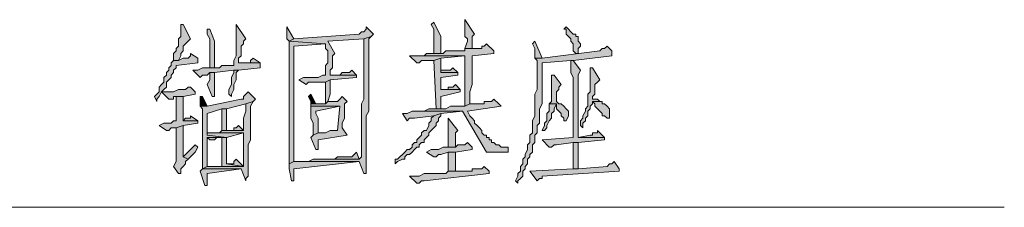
# Model space of a CAD drawing. Extents: x 566443 to 590371, y 3845226 to 3876576.
# Tile 159 of 221: x 586652.71 to 586670.03, y 3853947.09 to 3853950.39. Entities that reach past the tile are written whole.
import ezdxf

# ---------------------------------------------------------------- set-up
doc = ezdxf.new("R2010")
doc.units = 0
doc.layers.add('C00-00-00', color=7, linetype='CONTINUOUS')

msp = doc.modelspace()

# ---------------------------------------------------------------- hatches: boundary and pattern name
at = {"layer": 'C00-00-00'}
h = msp.add_hatch(color=256, dxfattribs=at)
h.dxf.hatch_style = 2
h.paths.add_polyline_path([(586655.548, 3853950.304), (586655.548, 3853950.092), (586655.505, 3853950.05), (586655.505, 3853949.923), (586655.463, 3853949.881), (586655.463, 3853949.838), (586655.421, 3853949.796), (586655.421, 3853949.669), (586655.505, 3853949.669), (586655.548, 3853949.754), (586655.548, 3853949.796), (586655.59, 3853949.838), (586655.59, 3853949.923), (586655.632, 3853949.965), (586655.675, 3853950.008), (586655.717, 3853950.05), (586655.59, 3853950.304)])
h = msp.add_hatch(color=256, dxfattribs=at)
h.dxf.hatch_style = 2
h.paths.add_polyline_path([(586656.521, 3853950.304), (586656.521, 3853949.754), (586656.479, 3853949.669), (586656.479, 3853949.584), (586656.437, 3853949.584), (586656.267, 3853949.584), (586656.225, 3853949.542), (586656.013, 3853949.542), (586655.929, 3853949.542), (586655.844, 3853949.5), (586655.759, 3853949.5), (586655.886, 3853949.373), (586655.929, 3853949.415), (586656.013, 3853949.415), (586656.056, 3853949.457), (586656.14, 3853949.457), (586656.479, 3853949.5), (586656.564, 3853949.5), (586656.945, 3853949.542), (586656.945, 3853949.627), (586656.564, 3853949.627), (586656.564, 3853949.711), (586656.606, 3853949.754), (586656.606, 3853949.923), (586656.648, 3853949.965), (586656.648, 3853950.008), (586656.691, 3853950.05)])
h = msp.add_hatch(color=256, dxfattribs=at)
h.dxf.hatch_style = 2
h.paths.add_polyline_path([(586659.993, 3853950.346), (586659.95, 3853950.304), (586659.993, 3853950.219), (586659.993, 3853949.796), (586660.12, 3853949.796), (586660.12, 3853950.092)])
h = msp.add_hatch(color=256, dxfattribs=at)
h.dxf.hatch_style = 2
h.paths.add_polyline_path([(586660.543, 3853950.389), (586660.543, 3853950.092), (586660.585, 3853950.05), (586660.585, 3853950.008), (586660.543, 3853949.881), (586660.67, 3853949.881), (586660.67, 3853949.923), (586660.67, 3853950.092), (586660.712, 3853950.135)])
h = msp.add_hatch(color=256, dxfattribs=at)
h.dxf.hatch_style = 2
h.paths.add_polyline_path([(586656.056, 3853950.219), (586656.013, 3853950.219), (586656.013, 3853950.135), (586656.056, 3853950.05), (586656.056, 3853949.542), (586656.14, 3853949.542), (586656.14, 3853950.008)])
h = msp.add_hatch(color=256, dxfattribs=at)
h.dxf.hatch_style = 2
h.paths.add_polyline_path([(586657.41, 3853950.262), (586657.41, 3853950.05), (586657.453, 3853950.008), (586657.537, 3853950.05)])
h = msp.add_hatch(color=256, dxfattribs=at)
h.dxf.hatch_style = 2
h.paths.add_polyline_path([(586658.807, 3853950.262), (586658.807, 3853950.219), (586658.765, 3853950.177), (586658.723, 3853950.177), (586658.68, 3853950.135), (586657.537, 3853950.05), (586657.453, 3853950.008), (586658.088, 3853949.965), (586658.088, 3853949.881), (586658.13, 3853949.838), (586658.13, 3853949.627), (586658.088, 3853949.584), (586658.088, 3853949.415), (586658.045, 3853949.415), (586657.961, 3853949.373), (586657.707, 3853949.373), (586657.622, 3853949.33), (586657.749, 3853949.246), (586657.791, 3853949.288), (586658.088, 3853949.288), (586658.172, 3853949.33), (586658.638, 3853949.373), (586658.638, 3853949.415), (586658.172, 3853949.415), (586658.172, 3853949.5), (586658.215, 3853949.542), (586658.215, 3853949.754), (586658.257, 3853949.796), (586658.13, 3853950.008), (586658.765, 3853950.05), (586658.892, 3853950.092), (586658.934, 3853950.135)])
h = msp.add_hatch(color=256, dxfattribs=at)
h.dxf.hatch_style = 2
h.paths.add_polyline_path([(586662.321, 3853950.262), (586662.279, 3853950.219), (586662.321, 3853950.219), (586662.321, 3853950.135), (586662.363, 3853950.092), (586662.406, 3853950.05), (586662.406, 3853950.008), (586662.448, 3853949.965), (586662.448, 3853949.838), (586662.49, 3853949.796), (586662.533, 3853949.796), (586662.533, 3853949.881), (586662.575, 3853949.923), (586662.575, 3853949.965), (586662.533, 3853950.008), (586662.533, 3853950.092), (586662.49, 3853950.092), (586662.49, 3853950.135), (586662.448, 3853950.135), (586662.406, 3853950.177), (586662.363, 3853950.219)])
h = msp.add_hatch(color=256, dxfattribs=at)
h.dxf.hatch_style = 2
h.paths.add_polyline_path([(586657.453, 3853950.008), (586657.453, 3853948.272), (586657.453, 3853948.187), (586657.453, 3853947.849), (586657.537, 3853947.891), (586657.537, 3853949.923), (586658.088, 3853949.965)])
h = msp.add_hatch(color=256, dxfattribs=at)
h.dxf.hatch_style = 2
h.paths.add_polyline_path([(586658.892, 3853950.092), (586658.765, 3853950.05), (586658.765, 3853948.992), (586658.723, 3853948.907), (586658.723, 3853948.23), (586658.723, 3853947.976), (586658.68, 3853947.933), (586657.876, 3853947.933), (586657.791, 3853947.891), (586657.58, 3853947.891), (586658.68, 3853947.891), (586658.765, 3853947.679), (586658.807, 3853947.679), (586658.807, 3853947.722), (586658.807, 3853948.695), (586658.85, 3853948.78), (586658.85, 3853950.05)])
h = msp.add_hatch(color=256, dxfattribs=at)
h.dxf.hatch_style = 2
h.paths.add_polyline_path([(586660.924, 3853949.965), (586660.882, 3853949.923), (586660.839, 3853949.923), (586660.839, 3853949.881), (586660.543, 3853949.881), (586660.543, 3853949.838), (586660.204, 3853949.838), (586660.162, 3853949.796), (586660.12, 3853949.796), (586659.993, 3853949.796), (586659.866, 3853949.796), (586659.823, 3853949.754), (586659.739, 3853949.754), (586660.543, 3853949.754), (586660.543, 3853948.865), (586660.628, 3853948.907), (586660.628, 3853949.119), (586660.67, 3853949.246), (586660.67, 3853949.754), (586661.051, 3853949.796), (586661.051, 3853949.838)])
h = msp.add_hatch(color=256, dxfattribs=at)
h.dxf.hatch_style = 2
h.paths.add_polyline_path([(586661.771, 3853950.008), (586661.728, 3853949.965), (586661.771, 3853949.881), (586661.771, 3853949.711), (586661.898, 3853949.711)])
h = msp.add_hatch(color=256, dxfattribs=at)
h.dxf.hatch_style = 2
h.paths.add_polyline_path([(586655.717, 3853949.796), (586655.717, 3853949.754), (586655.675, 3853949.711), (586655.59, 3853949.711), (586655.505, 3853949.669), (586655.421, 3853949.669), (586655.378, 3853949.627), (586655.378, 3853949.584), (586655.336, 3853949.542), (586655.336, 3853949.5), (586655.294, 3853949.457), (586655.294, 3853949.415), (586655.251, 3853949.373), (586655.251, 3853949.288), (586655.209, 3853949.246), (586655.167, 3853949.203), (586655.167, 3853949.119), (586655.124, 3853949.076), (586655.082, 3853949.034), (586655.124, 3853948.949), (586655.124, 3853948.992), (586655.167, 3853949.034), (586655.209, 3853949.119), (586655.251, 3853949.161), (586655.294, 3853949.203), (586655.294, 3853949.288), (586655.336, 3853949.33), (586655.378, 3853949.373), (586655.378, 3853949.415), (586655.421, 3853949.457), (586655.421, 3853949.5), (586655.463, 3853949.542), (586655.463, 3853949.584), (586655.844, 3853949.627), (586655.844, 3853949.711)])
h = msp.add_hatch(color=256, dxfattribs=at)
h.dxf.hatch_style = 2
h.paths.add_polyline_path([(586663.041, 3853949.923), (586662.998, 3853949.881), (586662.956, 3853949.881), (586662.914, 3853949.838), (586661.898, 3853949.711), (586661.771, 3853949.711), (586661.813, 3853949.669), (586661.813, 3853949.161), (586661.771, 3853949.076), (586661.771, 3853948.695), (586661.728, 3853948.611), (586661.728, 3853948.568), (586661.728, 3853948.399), (586661.686, 3853948.357), (586661.686, 3853948.23), (586661.644, 3853948.187), (586661.644, 3853948.103), (586661.601, 3853948.018), (586661.601, 3853947.976), (586661.559, 3853947.933), (586661.559, 3853947.849), (586661.517, 3853947.806), (586661.517, 3853947.722), (586661.474, 3853947.679), (586661.474, 3853947.637), (586661.432, 3853947.552), (586661.474, 3853947.51), (586661.474, 3853947.552), (586661.517, 3853947.595), (586661.559, 3853947.637), (586661.559, 3853947.722), (586661.601, 3853947.764), (586661.601, 3853947.806), (586661.644, 3853947.849), (586661.644, 3853947.933), (586661.686, 3853947.976), (586661.686, 3853948.018), (586661.728, 3853948.06), (586661.728, 3853948.187), (586661.771, 3853948.23), (586661.771, 3853948.357), (586661.813, 3853948.399), (586661.813, 3853948.526), (586661.855, 3853948.568), (586661.855, 3853948.822), (586661.898, 3853948.907), (586661.898, 3853949.627), (586662.406, 3853949.669), (586662.448, 3853949.669), (586663.125, 3853949.754), (586663.125, 3853949.838)])
h = msp.add_hatch(color=256, dxfattribs=at)
h.dxf.hatch_style = 2
h.paths.add_polyline_path([(586656.818, 3853949.711), (586656.775, 3853949.669), (586656.775, 3853949.627), (586656.733, 3853949.627), (586656.564, 3853949.627), (586656.945, 3853949.627)])
h = msp.add_hatch(color=256, dxfattribs=at)
h.dxf.hatch_style = 2
h.paths.add_polyline_path([(586659.739, 3853949.754), (586659.569, 3853949.754), (586659.696, 3853949.627), (586659.739, 3853949.627), (586659.781, 3853949.669), (586659.993, 3853949.669), (586660.12, 3853949.711), (586660.543, 3853949.754)])
h = msp.add_hatch(color=256, dxfattribs=at)
h.dxf.hatch_style = 2
h.paths.add_polyline_path([(586660.12, 3853949.711), (586659.993, 3853949.669), (586660.035, 3853948.822), (586660.12, 3853948.822), (586660.12, 3853948.865), (586660.12, 3853949.034), (586660.458, 3853949.119), (586660.458, 3853949.161), (586660.12, 3853949.161), (586660.12, 3853949.373), (586660.416, 3853949.415), (586660.416, 3853949.457), (586660.12, 3853949.457)])
h = msp.add_hatch(color=256, dxfattribs=at)
h.dxf.hatch_style = 2
h.paths.add_polyline_path([(586662.448, 3853949.669), (586662.406, 3853949.669), (586662.406, 3853949.627), (586662.406, 3853949.457), (586662.448, 3853949.373), (586662.448, 3853948.314), (586661.898, 3853948.272), (586662.025, 3853948.145), (586662.067, 3853948.145), (586662.109, 3853948.187), (586662.152, 3853948.187), (586662.448, 3853948.23), (586662.533, 3853948.23), (586662.998, 3853948.272), (586662.998, 3853948.314), (586662.533, 3853948.314), (586662.533, 3853948.78), (586662.533, 3853948.865), (586662.533, 3853949.415), (586662.575, 3853949.5)])
h = msp.add_hatch(color=256, dxfattribs=at)
h.dxf.hatch_style = 2
h.paths.add_polyline_path([(586656.14, 3853949.457), (586656.056, 3853949.457), (586656.056, 3853949.415), (586656.056, 3853949.33), (586656.013, 3853949.246), (586656.098, 3853949.034), (586656.14, 3853949.034), (586656.14, 3853949.119)])
h = msp.add_hatch(color=256, dxfattribs=at)
h.dxf.hatch_style = 2
h.paths.add_polyline_path([(586656.564, 3853949.5), (586656.479, 3853949.5), (586656.479, 3853949.457), (586656.437, 3853949.373), (586656.437, 3853949.246), (586656.394, 3853949.161), (586656.394, 3853949.076), (586656.437, 3853949.034), (586656.437, 3853949.076), (586656.479, 3853949.161), (586656.479, 3853949.246), (586656.521, 3853949.33), (586656.521, 3853949.457)])
h = msp.add_hatch(color=256, dxfattribs=at)
h.dxf.hatch_style = 2
h.paths.add_polyline_path([(586658.553, 3853949.5), (586658.511, 3853949.457), (586658.384, 3853949.457), (586658.342, 3853949.415), (586658.172, 3853949.415), (586658.638, 3853949.415)])
h = msp.add_hatch(color=256, dxfattribs=at)
h.dxf.hatch_style = 2
h.paths.add_polyline_path([(586660.331, 3853949.542), (586660.289, 3853949.5), (586660.12, 3853949.5), (586660.12, 3853949.457), (586660.416, 3853949.457)])
h = msp.add_hatch(color=256, dxfattribs=at)
h.dxf.hatch_style = 2
h.paths.add_polyline_path([(586662.787, 3853949.542), (586662.744, 3853949.542), (586662.744, 3853949.457), (586662.744, 3853949.119), (586662.702, 3853949.076), (586662.702, 3853948.865), (586662.66, 3853948.822), (586662.66, 3853948.78), (586662.617, 3853948.695), (586662.617, 3853948.653), (586662.575, 3853948.611), (586662.575, 3853948.526), (586662.617, 3853948.484), (586662.617, 3853948.568), (586662.66, 3853948.611), (586662.66, 3853948.653), (586662.702, 3853948.695), (586662.702, 3853948.78), (586662.744, 3853948.822), (586662.744, 3853948.865), (586662.787, 3853948.907), (586662.787, 3853948.949), (586662.914, 3853948.949), (586662.871, 3853948.992), (586662.787, 3853948.992), (586662.787, 3853949.034), (586662.829, 3853949.076), (586662.829, 3853949.246), (586662.871, 3853949.288), (586662.914, 3853949.33)])
h = msp.add_hatch(color=256, dxfattribs=at)
h.dxf.hatch_style = 2
h.paths.add_polyline_path([(586658.172, 3853949.33), (586658.088, 3853949.288), (586658.088, 3853948.907), (586658.13, 3853948.949), (586658.172, 3853949.076)])
h = msp.add_hatch(color=256, dxfattribs=at)
h.dxf.hatch_style = 2
h.paths.add_polyline_path([(586662.109, 3853949.415), (586662.067, 3853949.415), (586662.067, 3853949.373), (586662.067, 3853948.949), (586662.025, 3853948.907), (586662.152, 3853948.907), (586662.152, 3853948.865), (586662.152, 3853948.822), (586662.194, 3853948.78), (586662.236, 3853948.738), (586662.236, 3853948.695), (586662.279, 3853948.653), (586662.279, 3853948.611), (586662.321, 3853948.611), (586662.363, 3853948.695), (586662.363, 3853948.78), (586662.321, 3853948.822), (586662.279, 3853948.865), (586662.236, 3853948.907), (586662.194, 3853948.907), (586662.152, 3853948.949), (586662.152, 3853949.119), (586662.194, 3853949.161), (586662.194, 3853949.203), (586662.236, 3853949.246)])
h = msp.add_hatch(color=256, dxfattribs=at)
h.dxf.hatch_style = 2
h.paths.add_polyline_path([(586655.717, 3853949.203), (586655.675, 3853949.203), (586655.632, 3853949.161), (586655.505, 3853949.161), (586655.421, 3853949.119), (586655.209, 3853949.119), (586655.336, 3853948.992), (586655.421, 3853948.992), (586655.421, 3853949.034), (586655.59, 3853949.034), (586655.802, 3853949.076), (586655.802, 3853949.119)])
h = msp.add_hatch(color=256, dxfattribs=at)
h.dxf.hatch_style = 2
h.paths.add_polyline_path([(586656.733, 3853949.119), (586656.691, 3853949.076), (586656.648, 3853949.034), (586656.648, 3853948.992), (586656.606, 3853948.992), (586656.013, 3853948.865), (586655.886, 3853948.865), (586655.929, 3853948.822), (586655.929, 3853947.806), (586655.929, 3853947.764), (586656.013, 3853947.806), (586656.013, 3853948.314), (586656.267, 3853948.314), (586656.352, 3853948.314), (586656.013, 3853948.357), (586656.013, 3853948.738), (586656.267, 3853948.822), (586656.352, 3853948.822), (586656.691, 3853948.907), (586656.818, 3853948.949), (586656.86, 3853948.992)])
h = msp.add_hatch(color=256, dxfattribs=at)
h.dxf.hatch_style = 2
h.paths.add_polyline_path([(586660.374, 3853949.246), (586660.331, 3853949.203), (586660.247, 3853949.203), (586660.247, 3853949.161), (586660.12, 3853949.161), (586660.458, 3853949.161)])
h = msp.add_hatch(color=256, dxfattribs=at)
h.dxf.hatch_style = 2
h.paths.add_polyline_path([(586655.59, 3853949.034), (586655.463, 3853949.034), (586655.463, 3853948.611), (586655.421, 3853948.611), (586655.378, 3853948.568), (586655.251, 3853948.568), (586655.167, 3853948.526), (586655.294, 3853948.441), (586655.336, 3853948.441), (586655.378, 3853948.484), (586655.463, 3853948.484), (586655.59, 3853948.526), (586655.844, 3853948.568), (586655.844, 3853948.611), (586655.59, 3853948.611)])
h = msp.add_hatch(color=256, dxfattribs=at)
h.dxf.hatch_style = 2
h.paths.add_polyline_path([(586655.929, 3853949.034), (586655.886, 3853949.034), (586655.886, 3853948.992), (586655.886, 3853948.865), (586656.013, 3853948.865)])
h = msp.add_hatch(color=256, dxfattribs=at)
h.dxf.hatch_style = 2
h.paths.add_polyline_path([(586656.818, 3853948.949), (586656.691, 3853948.907), (586656.691, 3853948.78), (586656.648, 3853948.653), (586656.648, 3853948.441), (586656.267, 3853948.441), (586656.225, 3853948.399), (586656.098, 3853948.399), (586656.648, 3853948.399), (586656.648, 3853947.806), (586656.267, 3853947.806), (586656.013, 3853947.806), (586655.929, 3853947.764), (586656.606, 3853947.764), (586656.691, 3853947.552), (586656.691, 3853947.595), (586656.733, 3853947.637), (586656.733, 3853948.187), (586656.775, 3853948.272), (586656.775, 3853948.865)])
h = msp.add_hatch(color=256, dxfattribs=at)
h.dxf.hatch_style = 2
h.paths.add_polyline_path([(586657.834, 3853949.076), (586657.791, 3853949.034), (586657.834, 3853948.949), (586657.834, 3853948.907), (586657.918, 3853948.907)])
h = msp.add_hatch(color=256, dxfattribs=at)
h.dxf.hatch_style = 2
h.paths.add_polyline_path([(586658.384, 3853949.034), (586658.342, 3853948.992), (586658.299, 3853948.949), (586658.13, 3853948.949), (586658.088, 3853948.907), (586657.834, 3853948.907), (586657.834, 3853948.865), (586658.342, 3853948.865), (586658.299, 3853948.441), (586658.172, 3853948.441), (586658.088, 3853948.399), (586657.961, 3853948.399), (586657.876, 3853948.357), (586657.834, 3853948.314), (586657.918, 3853948.103), (586657.961, 3853948.103), (586657.961, 3853948.145), (586657.961, 3853948.187), (586657.961, 3853948.272), (586658.469, 3853948.357), (586658.384, 3853948.484), (586658.384, 3853948.568), (586658.426, 3853948.653), (586658.426, 3853948.907), (586658.469, 3853948.949)])
h = msp.add_hatch(color=256, dxfattribs=at)
h.dxf.hatch_style = 2
h.paths.add_polyline_path([(586661.051, 3853948.992), (586661.009, 3853948.949), (586660.882, 3853948.949), (586660.882, 3853948.907), (586660.628, 3853948.907), (586660.543, 3853948.865), (586660.374, 3853948.865), (586660.331, 3853948.865), (586660.289, 3853948.865), (586660.204, 3853948.822), (586659.908, 3853948.822), (586659.823, 3853948.78), (586659.696, 3853948.78), (586660.501, 3853948.78), (586660.924, 3853948.06), (586661.305, 3853948.06), (586661.305, 3853948.145), (586661.178, 3853948.145), (586661.136, 3853948.187), (586661.093, 3853948.187), (586661.051, 3853948.23), (586661.009, 3853948.23), (586661.009, 3853948.272), (586660.966, 3853948.272), (586660.966, 3853948.314), (586660.924, 3853948.314), (586660.924, 3853948.357), (586660.882, 3853948.357), (586660.839, 3853948.399), (586660.839, 3853948.441), (586660.797, 3853948.484), (586660.755, 3853948.526), (586660.712, 3853948.568), (586660.712, 3853948.611), (586660.67, 3853948.653), (586660.628, 3853948.695), (586660.585, 3853948.78), (586661.178, 3853948.865), (586661.136, 3853948.907)])
h = msp.add_hatch(color=256, dxfattribs=at)
h.dxf.hatch_style = 2
h.paths.add_polyline_path([(586662.914, 3853948.949), (586662.787, 3853948.949), (586662.829, 3853948.907), (586662.829, 3853948.865), (586662.871, 3853948.822), (586662.914, 3853948.78), (586662.956, 3853948.738), (586662.956, 3853948.695), (586662.998, 3853948.695), (586663.041, 3853948.653), (586663.083, 3853948.653), (586663.083, 3853948.738), (586663.083, 3853948.822), (586663.041, 3853948.865), (586662.998, 3853948.907), (586662.956, 3853948.907), (586662.956, 3853948.949)])
h = msp.add_hatch(color=256, dxfattribs=at)
h.dxf.hatch_style = 2
h.paths.add_polyline_path([(586656.352, 3853948.822), (586656.267, 3853948.822), (586656.267, 3853948.441), (586656.648, 3853948.441), (586656.352, 3853948.441)])
h = msp.add_hatch(color=256, dxfattribs=at)
h.dxf.hatch_style = 2
h.paths.add_polyline_path([(586657.834, 3853948.865), (586657.834, 3853948.653), (586657.876, 3853948.568), (586657.876, 3853948.357), (586657.961, 3853948.399), (586657.961, 3853948.653), (586657.918, 3853948.738), (586657.918, 3853948.78), (586658.342, 3853948.865)])
h = msp.add_hatch(color=256, dxfattribs=at)
h.dxf.hatch_style = 2
h.paths.add_polyline_path([(586659.696, 3853948.78), (586659.612, 3853948.78), (586659.527, 3853948.738), (586659.442, 3853948.738), (586659.527, 3853948.611), (586659.569, 3853948.653), (586659.654, 3853948.653), (586659.993, 3853948.695), (586660.12, 3853948.738), (586660.501, 3853948.78)])
h = msp.add_hatch(color=256, dxfattribs=at)
h.dxf.hatch_style = 2
h.paths.add_polyline_path([(586662.025, 3853948.907), (586662.025, 3853948.78), (586661.982, 3853948.738), (586661.982, 3853948.611), (586661.94, 3853948.568), (586661.94, 3853948.526), (586661.898, 3853948.441), (586661.94, 3853948.441), (586661.982, 3853948.484), (586661.982, 3853948.526), (586662.025, 3853948.611), (586662.067, 3853948.653), (586662.067, 3853948.738), (586662.109, 3853948.78), (586662.109, 3853948.822), (586662.152, 3853948.907)])
h = msp.add_hatch(color=256, dxfattribs=at)
h.dxf.hatch_style = 2
h.paths.add_polyline_path([(586655.717, 3853948.695), (586655.717, 3853948.653), (586655.675, 3853948.653), (586655.632, 3853948.653), (586655.59, 3853948.611), (586655.844, 3853948.611)])
h = msp.add_hatch(color=256, dxfattribs=at)
h.dxf.hatch_style = 2
h.paths.add_polyline_path([(586660.12, 3853948.738), (586659.993, 3853948.695), (586659.95, 3853948.653), (586659.95, 3853948.611), (586659.908, 3853948.568), (586659.908, 3853948.526), (586659.866, 3853948.441), (586659.823, 3853948.441), (586659.781, 3853948.399), (586659.781, 3853948.357), (586659.739, 3853948.314), (586659.696, 3853948.272), (586659.696, 3853948.23), (586659.654, 3853948.23), (586659.612, 3853948.187), (586659.612, 3853948.145), (586659.569, 3853948.103), (586659.527, 3853948.103), (586659.485, 3853948.06), (586659.442, 3853948.018), (586659.4, 3853947.976), (586659.358, 3853947.933), (586659.315, 3853947.933), (586659.315, 3853947.849), (586659.358, 3853947.891), (586659.442, 3853947.933), (586659.485, 3853947.933), (586659.485, 3853947.976), (586659.527, 3853948.018), (586659.569, 3853948.018), (586659.612, 3853948.06), (586659.654, 3853948.103), (586659.696, 3853948.145), (586659.739, 3853948.145), (586659.739, 3853948.187), (586659.781, 3853948.23), (586659.823, 3853948.23), (586659.823, 3853948.272), (586659.866, 3853948.314), (586659.908, 3853948.357), (586659.908, 3853948.399), (586659.95, 3853948.441), (586659.993, 3853948.484), (586660.035, 3853948.526), (586660.035, 3853948.568), (586660.077, 3853948.611), (586660.077, 3853948.653), (586660.12, 3853948.695)])
h = msp.add_hatch(color=256, dxfattribs=at)
h.dxf.hatch_style = 2
h.paths.add_polyline_path([(586660.247, 3853948.653), (586660.247, 3853948.145), (586660.374, 3853948.145), (586660.374, 3853948.399), (586660.416, 3853948.441)])
h = msp.add_hatch(color=256, dxfattribs=at)
h.dxf.hatch_style = 2
h.paths.add_polyline_path([(586655.59, 3853948.526), (586655.463, 3853948.484), (586655.463, 3853947.891), (586655.421, 3853947.806), (586655.505, 3853947.679), (586655.548, 3853947.679), (586655.548, 3853947.722), (586655.548, 3853947.764), (586655.59, 3853947.806), (586655.632, 3853947.849), (586655.632, 3853947.891), (586655.675, 3853947.933), (586655.59, 3853947.976)])
h = msp.add_hatch(color=256, dxfattribs=at)
h.dxf.hatch_style = 2
h.paths.add_polyline_path([(586656.098, 3853948.399), (586656.013, 3853948.399), (586656.013, 3853948.357), (586656.352, 3853948.314), (586656.648, 3853948.399)])
h = msp.add_hatch(color=256, dxfattribs=at)
h.dxf.hatch_style = 2
h.paths.add_polyline_path([(586656.564, 3853948.526), (586656.521, 3853948.484), (586656.479, 3853948.484), (586656.479, 3853948.441), (586656.352, 3853948.441), (586656.648, 3853948.441)])
h = msp.add_hatch(color=256, dxfattribs=at)
h.dxf.hatch_style = 2
h.paths.add_polyline_path([(586662.871, 3853948.441), (586662.871, 3853948.399), (586662.787, 3853948.399), (586662.787, 3853948.357), (586662.744, 3853948.357), (586662.533, 3853948.314), (586662.998, 3853948.314)])
h = msp.add_hatch(color=256, dxfattribs=at)
h.dxf.hatch_style = 2
h.paths.add_polyline_path([(586656.267, 3853948.314), (586656.013, 3853948.314), (586656.056, 3853948.272), (586656.14, 3853948.272), (586656.183, 3853948.314)])
h = msp.add_hatch(color=256, dxfattribs=at)
h.dxf.hatch_style = 2
h.paths.add_polyline_path([(586656.352, 3853948.314), (586656.267, 3853948.314), (586656.267, 3853947.806), (586656.648, 3853947.806), (586656.352, 3853947.849)])
h = msp.add_hatch(color=256, dxfattribs=at)
h.dxf.hatch_style = 2
h.paths.add_polyline_path([(586660.585, 3853948.23), (586660.543, 3853948.187), (586660.416, 3853948.187), (586660.374, 3853948.145), (586660.162, 3853948.145), (586660.077, 3853948.103), (586659.95, 3853948.103), (586659.866, 3853948.06), (586659.993, 3853947.976), (586660.035, 3853947.976), (586660.077, 3853948.018), (586660.12, 3853948.018), (586660.247, 3853948.06), (586660.374, 3853948.06), (586660.67, 3853948.103), (586660.67, 3853948.145)])
h = msp.add_hatch(color=256, dxfattribs=at)
h.dxf.hatch_style = 2
h.paths.add_polyline_path([(586662.533, 3853948.23), (586662.448, 3853948.23), (586662.448, 3853947.764), (586662.533, 3853947.764), (586662.533, 3853947.891)])
h = msp.add_hatch(color=256, dxfattribs=at)
h.dxf.hatch_style = 2
h.paths.add_polyline_path([(586655.802, 3853948.187), (586655.59, 3853947.976), (586655.675, 3853947.933), (586655.717, 3853947.976), (586655.759, 3853948.018), (586655.802, 3853948.06), (586655.844, 3853948.145)])
h = msp.add_hatch(color=256, dxfattribs=at)
h.dxf.hatch_style = 2
h.paths.add_polyline_path([(586658.638, 3853948.06), (586658.596, 3853948.018), (586658.553, 3853947.976), (586658.299, 3853947.976), (586658.257, 3853947.933), (586658.68, 3853947.933)])
h = msp.add_hatch(color=256, dxfattribs=at)
h.dxf.hatch_style = 2
h.paths.add_polyline_path([(586660.374, 3853948.06), (586660.247, 3853948.06), (586660.247, 3853947.722), (586660.374, 3853947.722), (586660.374, 3853947.849)])
h = msp.add_hatch(color=256, dxfattribs=at)
h.dxf.hatch_style = 2
h.paths.add_polyline_path([(586656.521, 3853947.933), (586656.479, 3853947.891), (586656.479, 3853947.849), (586656.437, 3853947.849), (586656.352, 3853947.849), (586656.648, 3853947.806)])
h = msp.add_hatch(color=256, dxfattribs=at)
h.dxf.hatch_style = 2
h.paths.add_polyline_path([(586657.58, 3853947.891), (586657.537, 3853947.891), (586657.453, 3853947.849), (586657.453, 3853947.764), (586657.495, 3853947.552), (586657.537, 3853947.552), (586657.537, 3853947.595), (586657.537, 3853947.764), (586658.68, 3853947.891)])
h = msp.add_hatch(color=256, dxfattribs=at)
h.dxf.hatch_style = 2
h.paths.add_polyline_path([(586663.168, 3853947.891), (586663.125, 3853947.849), (586663.083, 3853947.849), (586663.041, 3853947.806), (586662.533, 3853947.764), (586662.448, 3853947.764), (586661.686, 3853947.722), (586661.813, 3853947.552), (586661.855, 3853947.595), (586661.898, 3853947.595), (586661.898, 3853947.637), (586663.252, 3853947.722), (586663.252, 3853947.764)])
h = msp.add_hatch(color=256, dxfattribs=at)
h.dxf.hatch_style = 2
h.paths.add_polyline_path([(586655.929, 3853947.764), (586655.886, 3853947.722), (586655.971, 3853947.468), (586656.013, 3853947.468), (586656.013, 3853947.51), (586656.013, 3853947.679), (586656.606, 3853947.764)])
h = msp.add_hatch(color=256, dxfattribs=at)
h.dxf.hatch_style = 2
h.paths.add_polyline_path([(586660.882, 3853947.806), (586660.839, 3853947.764), (586660.67, 3853947.764), (586660.67, 3853947.722), (586660.247, 3853947.722), (586660.204, 3853947.679), (586660.035, 3853947.679), (586659.95, 3853947.679), (586659.823, 3853947.679), (586659.739, 3853947.637), (586659.569, 3853947.637), (586659.696, 3853947.51), (586659.739, 3853947.51), (586659.781, 3853947.552), (586659.823, 3853947.552), (586660.966, 3853947.679), (586660.966, 3853947.722)])

# ---------------------------------------------------------------- linework, layer by layer
at = {"layer": 'C00-00-00', "lineweight": 0}
for points in [[(586655.548, 3853950.304), (586655.548, 3853950.092), (586655.505, 3853950.05), (586655.505, 3853949.923), (586655.463, 3853949.881), (586655.463, 3853949.838), (586655.421, 3853949.796), (586655.421, 3853949.669), (586655.505, 3853949.669), (586655.548, 3853949.754), (586655.548, 3853949.796), (586655.59, 3853949.838), (586655.59, 3853949.923), (586655.632, 3853949.965), (586655.675, 3853950.008), (586655.717, 3853950.05), (586655.59, 3853950.304)], [(586656.521, 3853950.304), (586656.521, 3853949.754), (586656.479, 3853949.669), (586656.479, 3853949.584), (586656.437, 3853949.584), (586656.267, 3853949.584), (586656.225, 3853949.542), (586656.013, 3853949.542), (586655.929, 3853949.542), (586655.844, 3853949.5), (586655.759, 3853949.5), (586655.886, 3853949.373), (586655.929, 3853949.415), (586656.013, 3853949.415), (586656.056, 3853949.457), (586656.14, 3853949.457), (586656.479, 3853949.5), (586656.564, 3853949.5), (586656.945, 3853949.542), (586656.945, 3853949.627), (586656.564, 3853949.627), (586656.564, 3853949.711), (586656.606, 3853949.754), (586656.606, 3853949.923), (586656.648, 3853949.965), (586656.648, 3853950.008), (586656.691, 3853950.05)], [(586659.993, 3853950.346), (586659.95, 3853950.304), (586659.993, 3853950.219), (586659.993, 3853949.796), (586660.12, 3853949.796), (586660.12, 3853950.092)], [(586660.543, 3853950.389), (586660.543, 3853950.092), (586660.585, 3853950.05), (586660.585, 3853950.008), (586660.543, 3853949.881), (586660.67, 3853949.881), (586660.67, 3853949.923), (586660.67, 3853950.092), (586660.712, 3853950.135)], [(586656.056, 3853950.219), (586656.013, 3853950.219), (586656.013, 3853950.135), (586656.056, 3853950.05), (586656.056, 3853949.542), (586656.14, 3853949.542), (586656.14, 3853950.008)], [(586657.41, 3853950.262), (586657.41, 3853950.05), (586657.453, 3853950.008), (586657.537, 3853950.05)], [(586658.807, 3853950.262), (586658.807, 3853950.219), (586658.765, 3853950.177), (586658.723, 3853950.177), (586658.68, 3853950.135), (586657.537, 3853950.05), (586657.453, 3853950.008), (586658.088, 3853949.965), (586658.088, 3853949.881), (586658.13, 3853949.838), (586658.13, 3853949.627), (586658.088, 3853949.584), (586658.088, 3853949.415), (586658.045, 3853949.415), (586657.961, 3853949.373), (586657.707, 3853949.373), (586657.622, 3853949.33), (586657.749, 3853949.246), (586657.791, 3853949.288), (586658.088, 3853949.288), (586658.172, 3853949.33), (586658.638, 3853949.373), (586658.638, 3853949.415), (586658.172, 3853949.415), (586658.172, 3853949.5), (586658.215, 3853949.542), (586658.215, 3853949.754), (586658.257, 3853949.796), (586658.13, 3853950.008), (586658.765, 3853950.05), (586658.892, 3853950.092), (586658.934, 3853950.135)], [(586662.321, 3853950.262), (586662.279, 3853950.219), (586662.321, 3853950.219), (586662.321, 3853950.135), (586662.363, 3853950.092), (586662.406, 3853950.05), (586662.406, 3853950.008), (586662.448, 3853949.965), (586662.448, 3853949.838), (586662.49, 3853949.796), (586662.533, 3853949.796), (586662.533, 3853949.881), (586662.575, 3853949.923), (586662.575, 3853949.965), (586662.533, 3853950.008), (586662.533, 3853950.092), (586662.49, 3853950.092), (586662.49, 3853950.135), (586662.448, 3853950.135), (586662.406, 3853950.177), (586662.363, 3853950.219)], [(586657.453, 3853950.008), (586657.453, 3853948.272), (586657.453, 3853948.187), (586657.453, 3853947.849), (586657.537, 3853947.891), (586657.537, 3853949.923), (586658.088, 3853949.965)], [(586658.892, 3853950.092), (586658.765, 3853950.05), (586658.765, 3853948.992), (586658.723, 3853948.907), (586658.723, 3853948.23), (586658.723, 3853947.976), (586658.68, 3853947.933), (586657.876, 3853947.933), (586657.791, 3853947.891), (586657.58, 3853947.891), (586658.68, 3853947.891), (586658.765, 3853947.679), (586658.807, 3853947.679), (586658.807, 3853947.722), (586658.807, 3853948.695), (586658.85, 3853948.78), (586658.85, 3853950.05)], [(586660.924, 3853949.965), (586660.882, 3853949.923), (586660.839, 3853949.923), (586660.839, 3853949.881), (586660.543, 3853949.881), (586660.543, 3853949.838), (586660.204, 3853949.838), (586660.162, 3853949.796), (586660.12, 3853949.796), (586659.993, 3853949.796), (586659.866, 3853949.796), (586659.823, 3853949.754), (586659.739, 3853949.754), (586660.543, 3853949.754), (586660.543, 3853948.865), (586660.628, 3853948.907), (586660.628, 3853949.119), (586660.67, 3853949.246), (586660.67, 3853949.754), (586661.051, 3853949.796), (586661.051, 3853949.838)], [(586661.771, 3853950.008), (586661.728, 3853949.965), (586661.771, 3853949.881), (586661.771, 3853949.711), (586661.898, 3853949.711)], [(586655.717, 3853949.796), (586655.717, 3853949.754), (586655.675, 3853949.711), (586655.59, 3853949.711), (586655.505, 3853949.669), (586655.421, 3853949.669), (586655.378, 3853949.627), (586655.378, 3853949.584), (586655.336, 3853949.542), (586655.336, 3853949.5), (586655.294, 3853949.457), (586655.294, 3853949.415), (586655.251, 3853949.373), (586655.251, 3853949.288), (586655.209, 3853949.246), (586655.167, 3853949.203), (586655.167, 3853949.119), (586655.124, 3853949.076), (586655.082, 3853949.034), (586655.124, 3853948.949), (586655.124, 3853948.992), (586655.167, 3853949.034), (586655.209, 3853949.119), (586655.251, 3853949.161), (586655.294, 3853949.203), (586655.294, 3853949.288), (586655.336, 3853949.33), (586655.378, 3853949.373), (586655.378, 3853949.415), (586655.421, 3853949.457), (586655.421, 3853949.5), (586655.463, 3853949.542), (586655.463, 3853949.584), (586655.844, 3853949.627), (586655.844, 3853949.711)], [(586663.041, 3853949.923), (586662.998, 3853949.881), (586662.956, 3853949.881), (586662.914, 3853949.838), (586661.898, 3853949.711), (586661.771, 3853949.711), (586661.813, 3853949.669), (586661.813, 3853949.161), (586661.771, 3853949.076), (586661.771, 3853948.695), (586661.728, 3853948.611), (586661.728, 3853948.568), (586661.728, 3853948.399), (586661.686, 3853948.357), (586661.686, 3853948.23), (586661.644, 3853948.187), (586661.644, 3853948.103), (586661.601, 3853948.018), (586661.601, 3853947.976), (586661.559, 3853947.933), (586661.559, 3853947.849), (586661.517, 3853947.806), (586661.517, 3853947.722), (586661.474, 3853947.679), (586661.474, 3853947.637), (586661.432, 3853947.552), (586661.474, 3853947.51), (586661.474, 3853947.552), (586661.517, 3853947.595), (586661.559, 3853947.637), (586661.559, 3853947.722), (586661.601, 3853947.764), (586661.601, 3853947.806), (586661.644, 3853947.849), (586661.644, 3853947.933), (586661.686, 3853947.976), (586661.686, 3853948.018), (586661.728, 3853948.06), (586661.728, 3853948.187), (586661.771, 3853948.23), (586661.771, 3853948.357), (586661.813, 3853948.399), (586661.813, 3853948.526), (586661.855, 3853948.568), (586661.855, 3853948.822), (586661.898, 3853948.907), (586661.898, 3853949.627), (586662.406, 3853949.669), (586662.448, 3853949.669), (586663.125, 3853949.754), (586663.125, 3853949.838)], [(586656.818, 3853949.711), (586656.775, 3853949.669), (586656.775, 3853949.627), (586656.733, 3853949.627), (586656.564, 3853949.627), (586656.945, 3853949.627)], [(586659.739, 3853949.754), (586659.569, 3853949.754), (586659.696, 3853949.627), (586659.739, 3853949.627), (586659.781, 3853949.669), (586659.993, 3853949.669), (586660.12, 3853949.711), (586660.543, 3853949.754)], [(586660.12, 3853949.711), (586659.993, 3853949.669), (586660.035, 3853948.822), (586660.12, 3853948.822), (586660.12, 3853948.865), (586660.12, 3853949.034), (586660.458, 3853949.119), (586660.458, 3853949.161), (586660.12, 3853949.161), (586660.12, 3853949.373), (586660.416, 3853949.415), (586660.416, 3853949.457), (586660.12, 3853949.457)], [(586662.448, 3853949.669), (586662.406, 3853949.669), (586662.406, 3853949.627), (586662.406, 3853949.457), (586662.448, 3853949.373), (586662.448, 3853948.314), (586661.898, 3853948.272), (586662.025, 3853948.145), (586662.067, 3853948.145), (586662.109, 3853948.187), (586662.152, 3853948.187), (586662.448, 3853948.23), (586662.533, 3853948.23), (586662.998, 3853948.272), (586662.998, 3853948.314), (586662.533, 3853948.314), (586662.533, 3853948.78), (586662.533, 3853948.865), (586662.533, 3853949.415), (586662.575, 3853949.5)], [(586656.14, 3853949.457), (586656.056, 3853949.457), (586656.056, 3853949.415), (586656.056, 3853949.33), (586656.013, 3853949.246), (586656.098, 3853949.034), (586656.14, 3853949.034), (586656.14, 3853949.119)], [(586656.564, 3853949.5), (586656.479, 3853949.5), (586656.479, 3853949.457), (586656.437, 3853949.373), (586656.437, 3853949.246), (586656.394, 3853949.161), (586656.394, 3853949.076), (586656.437, 3853949.034), (586656.437, 3853949.076), (586656.479, 3853949.161), (586656.479, 3853949.246), (586656.521, 3853949.33), (586656.521, 3853949.457)], [(586658.553, 3853949.5), (586658.511, 3853949.457), (586658.384, 3853949.457), (586658.342, 3853949.415), (586658.172, 3853949.415), (586658.638, 3853949.415)], [(586660.331, 3853949.542), (586660.289, 3853949.5), (586660.12, 3853949.5), (586660.12, 3853949.457), (586660.416, 3853949.457)], [(586662.787, 3853949.542), (586662.744, 3853949.542), (586662.744, 3853949.457), (586662.744, 3853949.119), (586662.702, 3853949.076), (586662.702, 3853948.865), (586662.66, 3853948.822), (586662.66, 3853948.78), (586662.617, 3853948.695), (586662.617, 3853948.653), (586662.575, 3853948.611), (586662.575, 3853948.526), (586662.617, 3853948.484), (586662.617, 3853948.568), (586662.66, 3853948.611), (586662.66, 3853948.653), (586662.702, 3853948.695), (586662.702, 3853948.78), (586662.744, 3853948.822), (586662.744, 3853948.865), (586662.787, 3853948.907), (586662.787, 3853948.949), (586662.914, 3853948.949), (586662.871, 3853948.992), (586662.787, 3853948.992), (586662.787, 3853949.034), (586662.829, 3853949.076), (586662.829, 3853949.246), (586662.871, 3853949.288), (586662.914, 3853949.33)], [(586658.172, 3853949.33), (586658.088, 3853949.288), (586658.088, 3853948.907), (586658.13, 3853948.949), (586658.172, 3853949.076)], [(586662.109, 3853949.415), (586662.067, 3853949.415), (586662.067, 3853949.373), (586662.067, 3853948.949), (586662.025, 3853948.907), (586662.152, 3853948.907), (586662.152, 3853948.865), (586662.152, 3853948.822), (586662.194, 3853948.78), (586662.236, 3853948.738), (586662.236, 3853948.695), (586662.279, 3853948.653), (586662.279, 3853948.611), (586662.321, 3853948.611), (586662.363, 3853948.695), (586662.363, 3853948.78), (586662.321, 3853948.822), (586662.279, 3853948.865), (586662.236, 3853948.907), (586662.194, 3853948.907), (586662.152, 3853948.949), (586662.152, 3853949.119), (586662.194, 3853949.161), (586662.194, 3853949.203), (586662.236, 3853949.246)], [(586655.717, 3853949.203), (586655.675, 3853949.203), (586655.632, 3853949.161), (586655.505, 3853949.161), (586655.421, 3853949.119), (586655.209, 3853949.119), (586655.336, 3853948.992), (586655.421, 3853948.992), (586655.421, 3853949.034), (586655.59, 3853949.034), (586655.802, 3853949.076), (586655.802, 3853949.119)], [(586656.733, 3853949.119), (586656.691, 3853949.076), (586656.648, 3853949.034), (586656.648, 3853948.992), (586656.606, 3853948.992), (586656.013, 3853948.865), (586655.886, 3853948.865), (586655.929, 3853948.822), (586655.929, 3853947.806), (586655.929, 3853947.764), (586656.013, 3853947.806), (586656.013, 3853948.314), (586656.267, 3853948.314), (586656.352, 3853948.314), (586656.013, 3853948.357), (586656.013, 3853948.738), (586656.267, 3853948.822), (586656.352, 3853948.822), (586656.691, 3853948.907), (586656.818, 3853948.949), (586656.86, 3853948.992)], [(586660.374, 3853949.246), (586660.331, 3853949.203), (586660.247, 3853949.203), (586660.247, 3853949.161), (586660.12, 3853949.161), (586660.458, 3853949.161)], [(586655.59, 3853949.034), (586655.463, 3853949.034), (586655.463, 3853948.611), (586655.421, 3853948.611), (586655.378, 3853948.568), (586655.251, 3853948.568), (586655.167, 3853948.526), (586655.294, 3853948.441), (586655.336, 3853948.441), (586655.378, 3853948.484), (586655.463, 3853948.484), (586655.59, 3853948.526), (586655.844, 3853948.568), (586655.844, 3853948.611), (586655.59, 3853948.611)], [(586655.929, 3853949.034), (586655.886, 3853949.034), (586655.886, 3853948.992), (586655.886, 3853948.865), (586656.013, 3853948.865)], [(586656.818, 3853948.949), (586656.691, 3853948.907), (586656.691, 3853948.78), (586656.648, 3853948.653), (586656.648, 3853948.441), (586656.267, 3853948.441), (586656.225, 3853948.399), (586656.098, 3853948.399), (586656.648, 3853948.399), (586656.648, 3853947.806), (586656.267, 3853947.806), (586656.013, 3853947.806), (586655.929, 3853947.764), (586656.606, 3853947.764), (586656.691, 3853947.552), (586656.691, 3853947.595), (586656.733, 3853947.637), (586656.733, 3853948.187), (586656.775, 3853948.272), (586656.775, 3853948.865)], [(586657.834, 3853949.076), (586657.791, 3853949.034), (586657.834, 3853948.949), (586657.834, 3853948.907), (586657.918, 3853948.907)], [(586658.384, 3853949.034), (586658.342, 3853948.992), (586658.299, 3853948.949), (586658.13, 3853948.949), (586658.088, 3853948.907), (586657.834, 3853948.907), (586657.834, 3853948.865), (586658.342, 3853948.865), (586658.299, 3853948.441), (586658.172, 3853948.441), (586658.088, 3853948.399), (586657.961, 3853948.399), (586657.876, 3853948.357), (586657.834, 3853948.314), (586657.918, 3853948.103), (586657.961, 3853948.103), (586657.961, 3853948.145), (586657.961, 3853948.187), (586657.961, 3853948.272), (586658.469, 3853948.357), (586658.384, 3853948.484), (586658.384, 3853948.568), (586658.426, 3853948.653), (586658.426, 3853948.907), (586658.469, 3853948.949)], [(586661.051, 3853948.992), (586661.009, 3853948.949), (586660.882, 3853948.949), (586660.882, 3853948.907), (586660.628, 3853948.907), (586660.543, 3853948.865), (586660.374, 3853948.865), (586660.331, 3853948.865), (586660.289, 3853948.865), (586660.204, 3853948.822), (586659.908, 3853948.822), (586659.823, 3853948.78), (586659.696, 3853948.78), (586660.501, 3853948.78), (586660.924, 3853948.06), (586661.305, 3853948.06), (586661.305, 3853948.145), (586661.178, 3853948.145), (586661.136, 3853948.187), (586661.093, 3853948.187), (586661.051, 3853948.23), (586661.009, 3853948.23), (586661.009, 3853948.272), (586660.966, 3853948.272), (586660.966, 3853948.314), (586660.924, 3853948.314), (586660.924, 3853948.357), (586660.882, 3853948.357), (586660.839, 3853948.399), (586660.839, 3853948.441), (586660.797, 3853948.484), (586660.755, 3853948.526), (586660.712, 3853948.568), (586660.712, 3853948.611), (586660.67, 3853948.653), (586660.628, 3853948.695), (586660.585, 3853948.78), (586661.178, 3853948.865), (586661.136, 3853948.907)], [(586662.914, 3853948.949), (586662.787, 3853948.949), (586662.829, 3853948.907), (586662.829, 3853948.865), (586662.871, 3853948.822), (586662.914, 3853948.78), (586662.956, 3853948.738), (586662.956, 3853948.695), (586662.998, 3853948.695), (586663.041, 3853948.653), (586663.083, 3853948.653), (586663.083, 3853948.738), (586663.083, 3853948.822), (586663.041, 3853948.865), (586662.998, 3853948.907), (586662.956, 3853948.907), (586662.956, 3853948.949)], [(586656.352, 3853948.822), (586656.267, 3853948.822), (586656.267, 3853948.441), (586656.648, 3853948.441), (586656.352, 3853948.441)], [(586657.834, 3853948.865), (586657.834, 3853948.653), (586657.876, 3853948.568), (586657.876, 3853948.357), (586657.961, 3853948.399), (586657.961, 3853948.653), (586657.918, 3853948.738), (586657.918, 3853948.78), (586658.342, 3853948.865)], [(586659.696, 3853948.78), (586659.612, 3853948.78), (586659.527, 3853948.738), (586659.442, 3853948.738), (586659.527, 3853948.611), (586659.569, 3853948.653), (586659.654, 3853948.653), (586659.993, 3853948.695), (586660.12, 3853948.738), (586660.501, 3853948.78)], [(586662.025, 3853948.907), (586662.025, 3853948.78), (586661.982, 3853948.738), (586661.982, 3853948.611), (586661.94, 3853948.568), (586661.94, 3853948.526), (586661.898, 3853948.441), (586661.94, 3853948.441), (586661.982, 3853948.484), (586661.982, 3853948.526), (586662.025, 3853948.611), (586662.067, 3853948.653), (586662.067, 3853948.738), (586662.109, 3853948.78), (586662.109, 3853948.822), (586662.152, 3853948.907)], [(586655.717, 3853948.695), (586655.717, 3853948.653), (586655.675, 3853948.653), (586655.632, 3853948.653), (586655.59, 3853948.611), (586655.844, 3853948.611)], [(586660.12, 3853948.738), (586659.993, 3853948.695), (586659.95, 3853948.653), (586659.95, 3853948.611), (586659.908, 3853948.568), (586659.908, 3853948.526), (586659.866, 3853948.441), (586659.823, 3853948.441), (586659.781, 3853948.399), (586659.781, 3853948.357), (586659.739, 3853948.314), (586659.696, 3853948.272), (586659.696, 3853948.23), (586659.654, 3853948.23), (586659.612, 3853948.187), (586659.612, 3853948.145), (586659.569, 3853948.103), (586659.527, 3853948.103), (586659.485, 3853948.06), (586659.442, 3853948.018), (586659.4, 3853947.976), (586659.358, 3853947.933), (586659.315, 3853947.933), (586659.315, 3853947.849), (586659.358, 3853947.891), (586659.442, 3853947.933), (586659.485, 3853947.933), (586659.485, 3853947.976), (586659.527, 3853948.018), (586659.569, 3853948.018), (586659.612, 3853948.06), (586659.654, 3853948.103), (586659.696, 3853948.145), (586659.739, 3853948.145), (586659.739, 3853948.187), (586659.781, 3853948.23), (586659.823, 3853948.23), (586659.823, 3853948.272), (586659.866, 3853948.314), (586659.908, 3853948.357), (586659.908, 3853948.399), (586659.95, 3853948.441), (586659.993, 3853948.484), (586660.035, 3853948.526), (586660.035, 3853948.568), (586660.077, 3853948.611), (586660.077, 3853948.653), (586660.12, 3853948.695)], [(586660.247, 3853948.653), (586660.247, 3853948.145), (586660.374, 3853948.145), (586660.374, 3853948.399), (586660.416, 3853948.441)], [(586655.59, 3853948.526), (586655.463, 3853948.484), (586655.463, 3853947.891), (586655.421, 3853947.806), (586655.505, 3853947.679), (586655.548, 3853947.679), (586655.548, 3853947.722), (586655.548, 3853947.764), (586655.59, 3853947.806), (586655.632, 3853947.849), (586655.632, 3853947.891), (586655.675, 3853947.933), (586655.59, 3853947.976)], [(586656.098, 3853948.399), (586656.013, 3853948.399), (586656.013, 3853948.357), (586656.352, 3853948.314), (586656.648, 3853948.399)], [(586656.564, 3853948.526), (586656.521, 3853948.484), (586656.479, 3853948.484), (586656.479, 3853948.441), (586656.352, 3853948.441), (586656.648, 3853948.441)], [(586662.871, 3853948.441), (586662.871, 3853948.399), (586662.787, 3853948.399), (586662.787, 3853948.357), (586662.744, 3853948.357), (586662.533, 3853948.314), (586662.998, 3853948.314)], [(586656.267, 3853948.314), (586656.013, 3853948.314), (586656.056, 3853948.272), (586656.14, 3853948.272), (586656.183, 3853948.314)], [(586656.352, 3853948.314), (586656.267, 3853948.314), (586656.267, 3853947.806), (586656.648, 3853947.806), (586656.352, 3853947.849)], [(586660.585, 3853948.23), (586660.543, 3853948.187), (586660.416, 3853948.187), (586660.374, 3853948.145), (586660.162, 3853948.145), (586660.077, 3853948.103), (586659.95, 3853948.103), (586659.866, 3853948.06), (586659.993, 3853947.976), (586660.035, 3853947.976), (586660.077, 3853948.018), (586660.12, 3853948.018), (586660.247, 3853948.06), (586660.374, 3853948.06), (586660.67, 3853948.103), (586660.67, 3853948.145)], [(586662.533, 3853948.23), (586662.448, 3853948.23), (586662.448, 3853947.764), (586662.533, 3853947.764), (586662.533, 3853947.891)], [(586655.802, 3853948.187), (586655.59, 3853947.976), (586655.675, 3853947.933), (586655.717, 3853947.976), (586655.759, 3853948.018), (586655.802, 3853948.06), (586655.844, 3853948.145)], [(586658.638, 3853948.06), (586658.596, 3853948.018), (586658.553, 3853947.976), (586658.299, 3853947.976), (586658.257, 3853947.933), (586658.68, 3853947.933)], [(586660.374, 3853948.06), (586660.247, 3853948.06), (586660.247, 3853947.722), (586660.374, 3853947.722), (586660.374, 3853947.849)], [(586656.521, 3853947.933), (586656.479, 3853947.891), (586656.479, 3853947.849), (586656.437, 3853947.849), (586656.352, 3853947.849), (586656.648, 3853947.806)], [(586657.58, 3853947.891), (586657.537, 3853947.891), (586657.453, 3853947.849), (586657.453, 3853947.764), (586657.495, 3853947.552), (586657.537, 3853947.552), (586657.537, 3853947.595), (586657.537, 3853947.764), (586658.68, 3853947.891)], [(586663.168, 3853947.891), (586663.125, 3853947.849), (586663.083, 3853947.849), (586663.041, 3853947.806), (586662.533, 3853947.764), (586662.448, 3853947.764), (586661.686, 3853947.722), (586661.813, 3853947.552), (586661.855, 3853947.595), (586661.898, 3853947.595), (586661.898, 3853947.637), (586663.252, 3853947.722), (586663.252, 3853947.764)], [(586655.929, 3853947.764), (586655.886, 3853947.722), (586655.971, 3853947.468), (586656.013, 3853947.468), (586656.013, 3853947.51), (586656.013, 3853947.679), (586656.606, 3853947.764)], [(586660.882, 3853947.806), (586660.839, 3853947.764), (586660.67, 3853947.764), (586660.67, 3853947.722), (586660.247, 3853947.722), (586660.204, 3853947.679), (586660.035, 3853947.679), (586659.95, 3853947.679), (586659.823, 3853947.679), (586659.739, 3853947.637), (586659.569, 3853947.637), (586659.696, 3853947.51), (586659.739, 3853947.51), (586659.781, 3853947.552), (586659.823, 3853947.552), (586660.966, 3853947.679), (586660.966, 3853947.722)]]:
    msp.add_lwpolyline(points, close=True, dxfattribs=at)
at = {"layer": 'C00-00-00', "lineweight": 9}
msp.add_lwpolyline([(586670.026, 3853947.087), (586638.741, 3853947.087)], dxfattribs=at)

doc.saveas('drawing.dxf')
